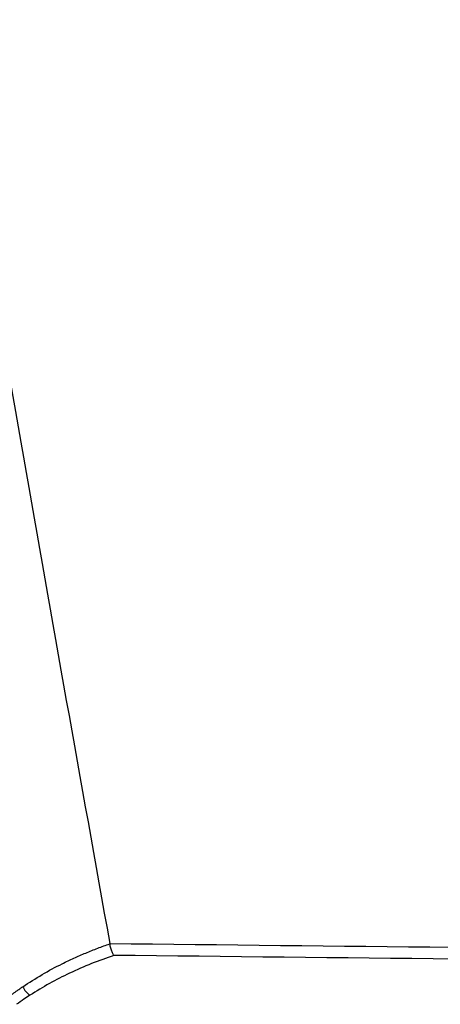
# Model space of a CAD drawing. Header units: millimetres. Extents: x -0.66 to 0.91, y -0.4 to 0.64.
# Tile 169 of 241: x 0.3101 to 0.3259, y 0.0214 to 0.0585. Entities that reach past the tile are written whole.
import ezdxf

# ---------------------------------------------------------------- set-up
doc = ezdxf.new("R2010")
doc.units = ezdxf.units.MM
doc.layers.add('FORMAT', color=7, linetype='Continuous')

msp = doc.modelspace()

# ---------------------------------------------------------------- linework, layer by layer
at = {"layer": 'FORMAT', "color": 7, "linetype": 'Continuous', "lineweight": 25}
msp.add_line((0.31346, 0.023683), (0.313458, 0.023694), dxfattribs=at)
msp.add_arc((0.310942, 0.022443), 0.0008498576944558, 206.33348, 234.922556, dxfattribs=at)
for points, knots in [([(0.2978933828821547, 0.1341201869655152), (0.2991643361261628, 0.1217911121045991), (0.3017065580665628, 0.0971299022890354), (0.3068979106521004, 0.0602975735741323), (0.3112711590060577, 0.0358944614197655), (0.3134575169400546, 0.0236943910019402)], [0, 0, 0, 0, 0.3333052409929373, 0.6666932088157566, 1, 1, 1, 1]), ([(0.3101804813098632, 0.0220663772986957), (0.3104222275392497, 0.0222229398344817), (0.3109065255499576, 0.0225365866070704), (0.3115555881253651, 0.0228813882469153), (0.3121058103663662, 0.0231444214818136), (0.3125515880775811, 0.0233387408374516), (0.3130025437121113, 0.023519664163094), (0.3133071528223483, 0.0236284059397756), (0.3134595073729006, 0.0236827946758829)], [0, 0, 0, 0, 0.2329539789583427, 0.4666842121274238, 0.5997670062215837, 0.7329545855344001, 0.8664334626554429, 1, 1, 1, 1]), ([(0.3134575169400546, 0.0236943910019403), (0.3220293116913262, 0.0236021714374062), (0.3391729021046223, 0.0234177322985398), (0.3674640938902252, 0.0231018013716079), (0.3983310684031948, 0.0227446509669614), (0.4261999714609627, 0.0224079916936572), (0.4429211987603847, 0.0221967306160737), (0.4484949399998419, 0.0221263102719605)], [0, 0, 0, 0, 0.1904296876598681, 0.3808593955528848, 0.6285156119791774, 0.8761718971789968, 1, 1, 1, 1]), ([(0.3136134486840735, 0.0232477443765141), (0.3136128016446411, 0.0232485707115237), (0.3136088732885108, 0.0232535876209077), (0.3135846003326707, 0.0232867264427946), (0.3135423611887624, 0.0233664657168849), (0.3134912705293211, 0.0235134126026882), (0.3134701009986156, 0.0236263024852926), (0.3134595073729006, 0.023682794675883)], [0, 0, 0, 0, 0.0101942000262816, 0.0618918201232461, 0.3832269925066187, 0.6913553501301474, 1, 1, 1, 1]), ([(0.3136134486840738, 0.023247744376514), (0.3133309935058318, 0.023147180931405), (0.3127654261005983, 0.0229458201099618), (0.3119565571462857, 0.0225887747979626), (0.3111814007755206, 0.0221969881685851), (0.310696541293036, 0.0218977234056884), (0.310453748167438, 0.0217478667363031)], [0, 0, 0, 0, 0.258254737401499, 0.5171102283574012, 0.7581932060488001, 1, 1, 1, 1]), ([(0.4484949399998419, 0.0216502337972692), (0.4206260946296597, 0.0219996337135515), (0.3756658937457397, 0.0225633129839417), (0.3307050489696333, 0.0230592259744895), (0.3136134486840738, 0.023247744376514)], [0, 0, 0, 0, 0.6198558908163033, 1, 1, 1, 1]), ([(0.3097877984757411, 0.0217882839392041), (0.3098153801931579, 0.0218085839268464), (0.3098705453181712, 0.0218491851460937), (0.3099635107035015, 0.021915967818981), (0.3100666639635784, 0.0219886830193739), (0.3101425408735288, 0.0220404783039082), (0.3101804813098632, 0.0220663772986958)], [0, 0, 0, 0, 0.2129788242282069, 0.4259706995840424, 0.7129703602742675, 1, 1, 1, 1]), ([(0.310453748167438, 0.0217478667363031), (0.3103779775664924, 0.0216983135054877), (0.3102089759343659, 0.0215877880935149), (0.3100436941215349, 0.0214701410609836), (0.3099525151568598, 0.0214052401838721)], [0, 0, 0, 0, 0.448342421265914, 1, 1, 1, 1])]:
    msp.add_open_spline(points, degree=3, knots=knots, dxfattribs=at)

doc.saveas('drawing.dxf')
